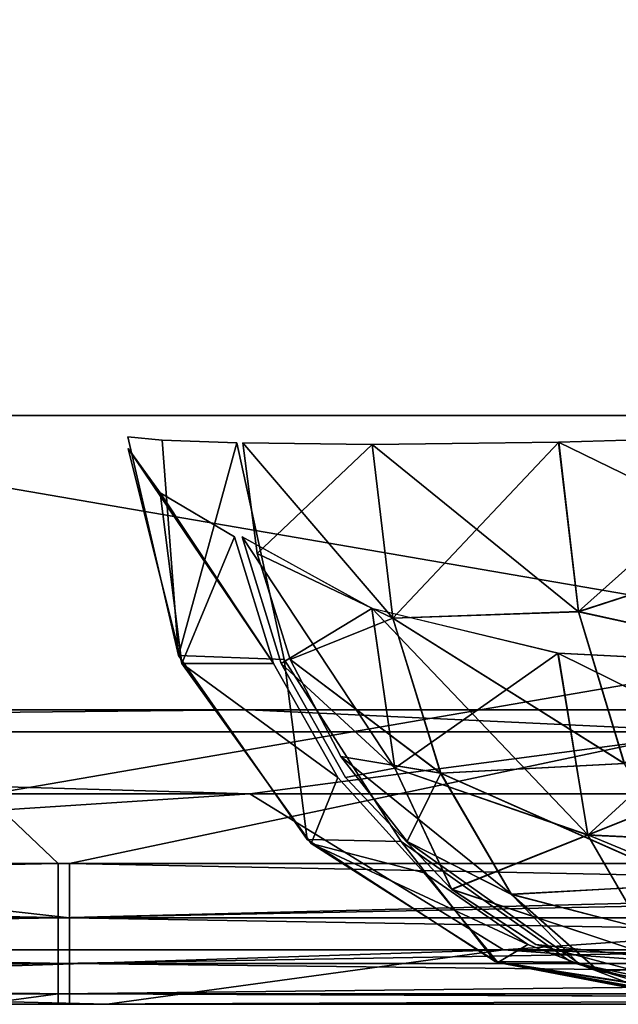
# Model space of a CAD drawing. Header units: millimetres. Extents: x -125 to 125, y -4 to 53.
# Tile 13 of 166: x -78.18 to -76.14, y -2 to 1.34. Entities that reach past the tile are written whole.
import ezdxf

# ---------------------------------------------------------------- set-up
doc = ezdxf.new("R2010")
doc.units = ezdxf.units.MM
doc.header["$LTSCALE"] = 65.185185
for name, color, linetype in [('1', 7, 'CONTINUOUS'), ('100', 7, 'CONTINUOUS'), ('102', 7, 'CONTINUOUS'), ('108', 7, 'CONTINUOUS'), ('112', 7, 'CONTINUOUS'), ('17', 7, 'CONTINUOUS'), ('18', 7, 'CONTINUOUS'), ('19', 7, 'CONTINUOUS'), ('20', 7, 'CONTINUOUS'), ('203', 7, 'CONTINUOUS'), ('205', 7, 'CONTINUOUS'), ('4', 7, 'CONTINUOUS'), ('50', 7, 'CONTINUOUS'), ('51', 7, 'CONTINUOUS'), ('52', 7, 'CONTINUOUS'), ('53', 7, 'CONTINUOUS'), ('84', 7, 'CONTINUOUS'), ('88', 7, 'CONTINUOUS'), ('92', 7, 'CONTINUOUS'), ('96', 7, 'CONTINUOUS')]:
    doc.layers.add(name, color=color, linetype=linetype)

msp = doc.modelspace()

# ---------------------------------------------------------------- linework, layer by layer
at = {"layer": '1', "color": 7, "linetype": 'CONTINUOUS'}
for points in [[(-77.8815, -2, -47.5639), (-86.8875, -2, -47.6198), (-78.0096, -2, -49.334), (-77.8815, -2, -47.5639)], [(-78.0096, -2, -49.334), (-86.8875, -2, -47.6198), (-78.3095, -2, -49.334), (-78.0096, -2, -49.334)], [(-82.2096, -2, 47.5902), (-73.9815, -2, 47.5418), (-78.3095, -2, 49.334), (-82.2096, -2, 47.5902)], [(-78.3095, -2, 49.334), (-73.9815, -2, 47.5418), (-78.0489, -2, 49.334), (-78.3095, -2, 49.334)], [(-78.0489, -2, 49.334), (-73.9815, -2, 47.5418), (-69.1914, -2, 49.334), (-78.0489, -2, 49.334)], [(-69.1914, -2, -49.334), (-77.8815, -2, -47.5639), (-78.0096, -2, -49.334), (-69.1914, -2, -49.334)], [(-68.8754, -2, -47.5142), (-77.8815, -2, -47.5639), (-69.1914, -2, -49.334), (-68.8754, -2, -47.5142)]]:
    msp.add_3dface(points, dxfattribs=at)
at = {"layer": '100', "color": 7, "linetype": 'CONTINUOUS'}
for points in [[(-77.3975, -1.2857, 45.8115), (-85.5385, -1.8146, 46.6661), (-85.9971, -1.2857, 45.8644), (-77.3975, -1.2857, 45.8115)], [(-76.5345, -1.8146, 46.6112), (-85.5385, -1.8146, 46.6661), (-77.3975, -1.2857, 45.8115), (-76.5345, -1.8146, 46.6112)], [(-68.7979, -1.2857, 45.7641), (-76.5345, -1.8146, 46.6112), (-77.3975, -1.2857, 45.8115), (-68.7979, -1.2857, 45.7641)], [(-67.5305, -1.8146, 46.5623), (-76.5345, -1.8146, 46.6112), (-68.7979, -1.2857, 45.7641), (-67.5305, -1.8146, 46.5623)], [(-76.5345, -1.8146, 46.6112), (-82.2096, -2, 47.5902), (-85.5385, -1.8146, 46.6661), (-76.5345, -1.8146, 46.6112)], [(-73.9815, -2, 47.5418), (-82.2096, -2, 47.5902), (-76.5345, -1.8146, 46.6112), (-73.9815, -2, 47.5418)], [(-67.5305, -1.8146, 46.5623), (-73.9815, -2, 47.5418), (-76.5345, -1.8146, 46.6112), (-67.5305, -1.8146, 46.5623)]]:
    msp.add_3dface(points, dxfattribs=at)
at = {"layer": '102', "color": 7, "linetype": 'CONTINUOUS'}
for points in [[(-85.9971, -1.2857, -45.8644), (-85.5385, -1.8146, -46.6661), (-77.3975, -1.2857, -45.8115), (-85.9971, -1.2857, -45.8644)], [(-85.5385, -1.8146, -46.6661), (-76.5345, -1.8146, -46.6112), (-77.3975, -1.2857, -45.8115), (-85.5385, -1.8146, -46.6661)], [(-77.3975, -1.2857, -45.8115), (-76.5345, -1.8146, -46.6112), (-68.7979, -1.2857, -45.7641), (-77.3975, -1.2857, -45.8115)], [(-76.5345, -1.8146, -46.6112), (-67.5305, -1.8146, -46.5623), (-68.7979, -1.2857, -45.7641), (-76.5345, -1.8146, -46.6112)], [(-86.8875, -2, -47.6198), (-77.8815, -2, -47.5639), (-85.5385, -1.8146, -46.6661), (-86.8875, -2, -47.6198)], [(-85.5385, -1.8146, -46.6661), (-77.8815, -2, -47.5639), (-76.5345, -1.8146, -46.6112), (-85.5385, -1.8146, -46.6661)], [(-77.8815, -2, -47.5639), (-68.8754, -2, -47.5142), (-76.5345, -1.8146, -46.6112), (-77.8815, -2, -47.5639)], [(-76.5345, -1.8146, -46.6112), (-68.8754, -2, -47.5142), (-67.5305, -1.8146, -46.5623), (-76.5345, -1.8146, -46.6112)]]:
    msp.add_3dface(points, dxfattribs=at)
at = {"layer": '108', "color": 7, "linetype": 'CONTINUOUS'}
for points in [[(-77.4017, -1, -45.1116), (-86.0017, -1, -45.1645), (-84.7252, -1.0742, -45.5343), (-77.4017, -1, -45.1116)], [(-77.4017, -1, -45.1116), (-84.7252, -1.0742, -45.5343), (-75.8069, -1.0742, -45.4804), (-77.4017, -1, -45.1116)], [(-68.8016, -1, -45.0643), (-77.4017, -1, -45.1116), (-75.8069, -1.0742, -45.4804), (-68.8016, -1, -45.0643)], [(-85.9971, -1.2857, -45.8644), (-77.3975, -1.2857, -45.8115), (-84.7252, -1.0742, -45.5343), (-85.9971, -1.2857, -45.8644)], [(-84.7252, -1.0742, -45.5343), (-77.3975, -1.2857, -45.8115), (-75.8069, -1.0742, -45.4804), (-84.7252, -1.0742, -45.5343)], [(-77.3975, -1.2857, -45.8115), (-68.7979, -1.2857, -45.7641), (-75.8069, -1.0742, -45.4804), (-77.3975, -1.2857, -45.8115)]]:
    msp.add_3dface(points, dxfattribs=at)
at = {"layer": '112', "color": 7, "linetype": 'CONTINUOUS'}
for points in [[(-86.0017, -1, 45.1645), (-77.4017, -1, 45.1116), (-84.7252, -1.0742, 45.5343), (-86.0017, -1, 45.1645)], [(-77.4017, -1, 45.1116), (-75.8069, -1.0742, 45.4804), (-84.7252, -1.0742, 45.5343), (-77.4017, -1, 45.1116)], [(-77.4017, -1, 45.1116), (-68.8016, -1, 45.0643), (-75.8069, -1.0742, 45.4804), (-77.4017, -1, 45.1116)], [(-77.3975, -1.2857, 45.8115), (-85.9971, -1.2857, 45.8644), (-84.7252, -1.0742, 45.5343), (-77.3975, -1.2857, 45.8115)], [(-75.8069, -1.0742, 45.4804), (-77.3975, -1.2857, 45.8115), (-84.7252, -1.0742, 45.5343), (-75.8069, -1.0742, 45.4804)], [(-68.7979, -1.2857, 45.7641), (-77.3975, -1.2857, 45.8115), (-75.8069, -1.0742, 45.4804), (-68.7979, -1.2857, 45.7641)]]:
    msp.add_3dface(points, dxfattribs=at)
at = {"layer": '17', "color": 7, "linetype": 'CONTINUOUS'}
for points in [[(-77.8117, -0.0734, 34.2893), (-77.6393, -0.8159, 34.2803), (-77.695, -0.0847, 35.0586), (-77.8117, -0.0734, 34.2893)], [(-77.695, -0.0847, 35.0586), (-77.6393, -0.8159, 34.2803), (-77.4416, -0.0927, 35.7691), (-77.695, -0.0847, 35.0586)], [(-77.4416, -0.0927, 35.7691), (-77.6393, -0.8159, 34.2803), (-77.2805, -0.8292, 35.6939), (-77.4416, -0.0927, 35.7691)], [(-77.6393, -0.8159, 34.2803), (-77.202, -1.4399, 34.2572), (-77.2805, -0.8292, 35.6939), (-77.6393, -0.8159, 34.2803)], [(-77.2805, -0.8292, 35.6939), (-77.202, -1.4399, 34.2572), (-76.8826, -1.4466, 35.5083), (-77.2805, -0.8292, 35.6939)], [(-77.202, -1.4399, 34.2572), (-76.5632, -1.8547, 34.2235), (-76.8826, -1.4466, 35.5083), (-77.202, -1.4399, 34.2572)], [(-76.8826, -1.4466, 35.5083), (-76.5632, -1.8547, 34.2235), (-76.3053, -1.8565, 35.2389), (-76.8826, -1.4466, 35.5083)], [(-76.5632, -1.8547, 34.2235), (-75.8159, -2, 34.1842), (-76.3053, -1.8565, 35.2389), (-76.5632, -1.8547, 34.2235)], [(-75.7577, -2, 34.569), (-75.6311, -2, 34.9244), (-76.3053, -1.8565, 35.2389), (-75.7577, -2, 34.569)], [(-75.8159, -2, 34.1842), (-75.7577, -2, 34.569), (-76.3053, -1.8565, 35.2389), (-75.8159, -2, 34.1842)]]:
    msp.add_3dface(points, dxfattribs=at)
at = {"layer": '18', "color": 7, "linetype": 'CONTINUOUS'}
for points in [[(-77.3168, -0.8422, 32.6449), (-77.8107, -0.1128, 34.0402), (-77.7016, -0.2636, 33.3145), (-77.3168, -0.8422, 32.6449)], [(-77.6278, -0.8429, 34.0487), (-77.8107, -0.1128, 34.0402), (-77.3168, -0.8422, 32.6449), (-77.6278, -0.8429, 34.0487)], [(-77.4491, -0.4119, 32.5902), (-77.3168, -0.8422, 32.6449), (-77.7016, -0.2636, 33.3145), (-77.4491, -0.4119, 32.5902)], [(-77.0984, -1.2292, 32.7352), (-77.6278, -0.8429, 34.0487), (-77.3168, -0.8422, 32.6449), (-77.0984, -1.2292, 32.7352)], [(-77.1883, -1.4536, 34.0691), (-77.6278, -0.8429, 34.0487), (-77.0984, -1.2292, 32.7352), (-77.1883, -1.4536, 34.0691)], [(-76.805, -1.553, 32.8565), (-77.1883, -1.4536, 34.0691), (-77.0984, -1.2292, 32.7352), (-76.805, -1.553, 32.8565)], [(-76.4518, -1.797, 33.0026), (-77.1883, -1.4536, 34.0691), (-76.805, -1.553, 32.8565), (-76.4518, -1.797, 33.0026)], [(-76.5544, -1.8584, 34.0985), (-77.1883, -1.4536, 34.0691), (-76.4518, -1.797, 33.0026), (-76.5544, -1.8584, 34.0985)], [(-76.0568, -1.9486, 33.1659), (-76.5544, -1.8584, 34.0985), (-76.4518, -1.797, 33.0026), (-76.0568, -1.9486, 33.1659)], [(-75.7641, -2, 33.7347), (-75.816, -2, 34.1327), (-76.5544, -1.8584, 34.0985), (-75.7641, -2, 33.7347)], [(-75.6404, -2, 33.338), (-76.5544, -1.8584, 34.0985), (-76.0568, -1.9486, 33.1659), (-75.6404, -2, 33.338)], [(-75.6404, -2, 33.338), (-75.7641, -2, 33.7347), (-76.5544, -1.8584, 34.0985), (-75.6404, -2, 33.338)]]:
    msp.add_3dface(points, dxfattribs=at)
at = {"layer": '19', "color": 7, "linetype": 'CONTINUOUS'}
for points in [[(-76.9044, -1.1979, 32.3255), (-77.4227, -0.4119, 32.5263), (-76.9828, -0.6552, 31.9715), (-76.9044, -1.1979, 32.3255)], [(-77.2904, -0.8422, 32.581), (-77.4227, -0.4119, 32.5263), (-76.9044, -1.1979, 32.3255), (-77.2904, -0.8422, 32.581)], [(-76.9828, -0.6552, 31.9715), (-76.3498, -0.807, 31.5986), (-76.2485, -1.4248, 32.0222), (-76.9828, -0.6552, 31.9715)], [(-76.9044, -1.1979, 32.3255), (-76.9828, -0.6552, 31.9715), (-76.2485, -1.4248, 32.0222), (-76.9044, -1.1979, 32.3255)], [(-76.3498, -0.807, 31.5986), (-75.614, -1.1709, 31.6527), (-76.2485, -1.4248, 32.0222), (-76.3498, -0.807, 31.5986)], [(-75.614, -0.8452, 31.4615), (-75.614, -1.1709, 31.6527), (-76.3498, -0.807, 31.5986), (-75.614, -0.8452, 31.4615)], [(-77.072, -1.2292, 32.6713), (-77.2904, -0.8422, 32.581), (-76.9044, -1.1979, 32.3255), (-77.072, -1.2292, 32.6713)], [(-76.7118, -1.609, 32.8202), (-77.072, -1.2292, 32.6713), (-76.9044, -1.1979, 32.3255), (-76.7118, -1.609, 32.8202)], [(-76.7118, -1.609, 32.8202), (-76.9044, -1.1979, 32.3255), (-76.2485, -1.4248, 32.0222), (-76.7118, -1.609, 32.8202)], [(-75.614, -1.1709, 31.6527), (-75.614, -1.4547, 31.9017), (-76.2485, -1.4248, 32.0222), (-75.614, -1.1709, 31.6527)], [(-76.0064, -1.8429, 32.6036), (-76.7118, -1.609, 32.8202), (-76.2485, -1.4248, 32.0222), (-76.0064, -1.8429, 32.6036)], [(-75.614, -1.6868, 32.1995), (-76.0064, -1.8429, 32.6036), (-76.2485, -1.4248, 32.0222), (-75.614, -1.6868, 32.1995)], [(-75.614, -1.4547, 31.9017), (-75.614, -1.6868, 32.1995), (-76.2485, -1.4248, 32.0222), (-75.614, -1.4547, 31.9017)], [(-76.4254, -1.797, 32.9387), (-76.7118, -1.609, 32.8202), (-76.0064, -1.8429, 32.6036), (-76.4254, -1.797, 32.9387)], [(-75.6602, -1.9994, 33.2551), (-76.4254, -1.797, 32.9387), (-76.0064, -1.8429, 32.6036), (-75.6602, -1.9994, 33.2551)]]:
    msp.add_3dface(points, dxfattribs=at)
at = {"layer": '20', "color": 7, "linetype": 'CONTINUOUS'}
for points in [[(-76.981, -0.0986, 36.4219), (-77.421, -0.0927, 35.8133), (-77.3723, -0.4694, 35.7906), (-76.981, -0.0986, 36.4219)], [(-76.9106, -0.6891, 36.3232), (-76.981, -0.0986, 36.4219), (-77.3723, -0.4694, 35.7906), (-76.9106, -0.6891, 36.3232)], [(-76.347, -0.0906, 36.8259), (-76.981, -0.0986, 36.4219), (-76.9106, -0.6891, 36.3232), (-76.347, -0.0906, 36.8259)], [(-76.2796, -0.6663, 36.7316), (-76.347, -0.0906, 36.8259), (-76.9106, -0.6891, 36.3232), (-76.2796, -0.6663, 36.7316)], [(-76.2796, -0.6663, 36.7316), (-75.6105, -0.0698, 36.9674), (-76.347, -0.0906, 36.8259), (-76.2796, -0.6663, 36.7316)], [(-75.6105, -0.4499, 36.9174), (-75.6105, -0.0698, 36.9674), (-76.2796, -0.6663, 36.7316), (-75.6105, -0.4499, 36.9174)], [(-75.6105, -0.8135, 36.7957), (-75.6105, -0.4499, 36.9174), (-76.2796, -0.6663, 36.7316), (-75.6105, -0.8135, 36.7957)], [(-77.2598, -0.8292, 35.7382), (-76.9106, -0.6891, 36.3232), (-77.3723, -0.4694, 35.7906), (-77.2598, -0.8292, 35.7382)], [(-76.1241, -1.1821, 36.4979), (-76.2796, -0.6663, 36.7316), (-76.9106, -0.6891, 36.3232), (-76.1241, -1.1821, 36.4979)], [(-76.1241, -1.1821, 36.4979), (-75.6105, -0.8135, 36.7957), (-76.2796, -0.6663, 36.7316), (-76.1241, -1.1821, 36.4979)], [(-76.7476, -1.215, 36.078), (-76.9106, -0.6891, 36.3232), (-77.2598, -0.8292, 35.7382), (-76.7476, -1.215, 36.078)], [(-76.7476, -1.215, 36.078), (-76.1241, -1.1821, 36.4979), (-76.9106, -0.6891, 36.3232), (-76.7476, -1.215, 36.078)], [(-77.0877, -1.1589, 35.6578), (-76.7476, -1.215, 36.078), (-77.2598, -0.8292, 35.7382), (-77.0877, -1.1589, 35.6578)], [(-76.862, -1.4466, 35.5525), (-76.7476, -1.215, 36.078), (-77.0877, -1.1589, 35.6578), (-76.862, -1.4466, 35.5525)], [(-75.8943, -1.5919, 36.1456), (-76.1241, -1.1821, 36.4979), (-76.7476, -1.215, 36.078), (-75.8943, -1.5919, 36.1456)], [(-76.5074, -1.627, 35.7093), (-76.7476, -1.215, 36.078), (-76.862, -1.4466, 35.5525), (-76.5074, -1.627, 35.7093)], [(-76.5074, -1.627, 35.7093), (-75.8943, -1.5919, 36.1456), (-76.7476, -1.215, 36.078), (-76.5074, -1.627, 35.7093)], [(-76.2846, -1.8565, 35.2832), (-76.5074, -1.627, 35.7093), (-76.862, -1.4466, 35.5525), (-76.2846, -1.8565, 35.2832)], [(-75.6105, -1.8593, 35.7056), (-75.8943, -1.5919, 36.1456), (-76.5074, -1.627, 35.7093), (-75.6105, -1.8593, 35.7056)], [(-76.2104, -1.8872, 35.2485), (-76.5074, -1.627, 35.7093), (-76.2846, -1.8565, 35.2832), (-76.2104, -1.8872, 35.2485)], [(-76.2104, -1.8872, 35.2485), (-75.6105, -1.8593, 35.7056), (-76.5074, -1.627, 35.7093), (-76.2104, -1.8872, 35.2485)], [(-75.6105, -2, 34.9686), (-75.6105, -1.8593, 35.7056), (-76.2104, -1.8872, 35.2485), (-75.6105, -2, 34.9686)]]:
    msp.add_3dface(points, dxfattribs=at)
at = {"layer": '203', "color": 7, "linetype": 'CONTINUOUS'}
for points in [[(-80.3571, 0, 50), (-71.4286, 0, 50), (-80.3411, 2.8561, 49.9751), (-80.3571, 0, 50)], [(-80.3411, 2.8561, 49.9751), (-71.4286, 0, 50), (-71.4143, 2.8561, 49.9751), (-80.3411, 2.8561, 49.9751)]]:
    msp.add_3dface(points, dxfattribs=at)
at = {"layer": '205', "color": 7, "linetype": 'CONTINUOUS'}
for points in [[(-71.4286, 0, -50), (-80.3571, 0, -50), (-80.3411, 2.8561, -49.9751), (-71.4286, 0, -50)], [(-71.4143, 2.8561, -49.9751), (-71.4286, 0, -50), (-80.3411, 2.8561, -49.9751), (-71.4143, 2.8561, -49.9751)]]:
    msp.add_3dface(points, dxfattribs=at)
at = {"layer": '4', "color": 7, "linetype": 'CONTINUOUS'}
for points in [[(-86.0017, -1, -45.1645), (-77.4017, -1, -45.1116), (-84.5955, -1, -36.2611), (-86.0017, -1, -45.1645)], [(-86.0017, -1, 45.1645), (-84.6084, -1, 37.1782), (-77.4017, -1, 45.1116), (-86.0017, -1, 45.1645)], [(-84.6084, -1, 37.1782), (-84.5031, -1, 27.9983), (-75.7022, -1, 37.1782), (-84.6084, -1, 37.1782)], [(-84.6084, -1, 37.1782), (-75.7022, -1, 37.1782), (-77.4017, -1, 45.1116), (-84.6084, -1, 37.1782)], [(-84.5955, -1, -36.2611), (-77.4017, -1, -45.1116), (-75.6907, -1, -36.2611), (-84.5955, -1, -36.2611)], [(-84.5955, -1, -36.2611), (-75.6907, -1, -36.2611), (-84.4934, -1, -27.0812), (-84.5955, -1, -36.2611)], [(-84.5031, -1, 27.9983), (-75.608, -1, 27.9983), (-75.7022, -1, 37.1782), (-84.5031, -1, 27.9983)], [(-84.5031, -1, 27.9983), (-84.4274, -1, 18.8184), (-75.608, -1, 27.9983), (-84.5031, -1, 27.9983)], [(-84.4934, -1, -27.0812), (-75.6907, -1, -36.2611), (-75.5994, -1, -27.0812), (-84.4934, -1, -27.0812)], [(-84.4934, -1, -27.0812), (-75.5994, -1, -27.0812), (-84.421, -1, -17.9013), (-84.4934, -1, -27.0812)], [(-84.4274, -1, 18.8184), (-75.5403, -1, 18.8184), (-75.608, -1, 27.9983), (-84.4274, -1, 18.8184)], [(-84.4274, -1, 18.8184), (-84.3814, -1, 9.6384), (-75.5403, -1, 18.8184), (-84.4274, -1, 18.8184)], [(-84.421, -1, -17.9013), (-75.5346, -1, -17.9013), (-84.3782, -1, -8.7214), (-84.421, -1, -17.9013)], [(-84.421, -1, -17.9013), (-75.5994, -1, -27.0812), (-75.5346, -1, -17.9013), (-84.421, -1, -17.9013)], [(-84.3814, -1, 9.6384), (-84.365, -1, 0.4585), (-75.4992, -1, 9.6384), (-84.3814, -1, 9.6384)], [(-84.3814, -1, 9.6384), (-75.4992, -1, 9.6384), (-75.5403, -1, 18.8184), (-84.3814, -1, 9.6384)], [(-84.3782, -1, -8.7214), (-75.5346, -1, -17.9013), (-75.4963, -1, -8.7214), (-84.3782, -1, -8.7214)], [(-84.3782, -1, -8.7214), (-75.4963, -1, -8.7214), (-84.365, -1, 0.4585), (-84.3782, -1, -8.7214)], [(-84.365, -1, 0.4585), (-75.4845, -1, 0.4585), (-75.4992, -1, 9.6384), (-84.365, -1, 0.4585)], [(-84.365, -1, 0.4585), (-75.4963, -1, -8.7214), (-75.4845, -1, 0.4585), (-84.365, -1, 0.4585)], [(-77.4017, -1, -45.1116), (-68.8016, -1, -45.0643), (-75.6907, -1, -36.2611), (-77.4017, -1, -45.1116)], [(-77.4017, -1, 45.1116), (-75.7022, -1, 37.1782), (-68.8016, -1, 45.0643), (-77.4017, -1, 45.1116)]]:
    msp.add_3dface(points, dxfattribs=at)
at = {"layer": '50', "color": 7, "linetype": 'CONTINUOUS'}
for points in [[(-77.8117, -0.0734, -34.2893), (-77.695, -0.0847, -35.0586), (-77.6393, -0.8159, -34.2803), (-77.8117, -0.0734, -34.2893)], [(-77.695, -0.0847, -35.0586), (-77.4416, -0.0927, -35.7691), (-77.6393, -0.8159, -34.2803), (-77.695, -0.0847, -35.0586)], [(-77.4416, -0.0927, -35.7691), (-77.2805, -0.8292, -35.6939), (-77.6393, -0.8159, -34.2803), (-77.4416, -0.0927, -35.7691)], [(-77.6393, -0.8159, -34.2803), (-77.2805, -0.8292, -35.6939), (-77.202, -1.4399, -34.2572), (-77.6393, -0.8159, -34.2803)], [(-77.2805, -0.8292, -35.6939), (-76.8826, -1.4466, -35.5083), (-77.202, -1.4399, -34.2572), (-77.2805, -0.8292, -35.6939)], [(-77.202, -1.4399, -34.2572), (-76.8826, -1.4466, -35.5083), (-76.5632, -1.8547, -34.2235), (-77.202, -1.4399, -34.2572)], [(-76.8826, -1.4466, -35.5083), (-76.3053, -1.8565, -35.2389), (-76.5632, -1.8547, -34.2235), (-76.8826, -1.4466, -35.5083)], [(-76.3053, -1.8565, -35.2389), (-75.6311, -2, -34.9244), (-76.5632, -1.8547, -34.2235), (-76.3053, -1.8565, -35.2389)], [(-75.6311, -2, -34.9244), (-75.7577, -2, -34.569), (-76.5632, -1.8547, -34.2235), (-75.6311, -2, -34.9244)], [(-75.7577, -2, -34.569), (-75.8159, -2, -34.1842), (-76.5632, -1.8547, -34.2235), (-75.7577, -2, -34.569)]]:
    msp.add_3dface(points, dxfattribs=at)
at = {"layer": '51', "color": 7, "linetype": 'CONTINUOUS'}
for points in [[(-77.7016, -0.2636, -33.3145), (-77.8107, -0.1128, -34.0402), (-77.6278, -0.8429, -34.0487), (-77.7016, -0.2636, -33.3145)], [(-77.4491, -0.4119, -32.5902), (-77.7016, -0.2636, -33.3145), (-77.6278, -0.8429, -34.0487), (-77.4491, -0.4119, -32.5902)], [(-77.3168, -0.8422, -32.6449), (-77.4491, -0.4119, -32.5902), (-77.6278, -0.8429, -34.0487), (-77.3168, -0.8422, -32.6449)], [(-77.0984, -1.2292, -32.7352), (-77.3168, -0.8422, -32.6449), (-77.6278, -0.8429, -34.0487), (-77.0984, -1.2292, -32.7352)], [(-77.1883, -1.4536, -34.0691), (-77.0984, -1.2292, -32.7352), (-77.6278, -0.8429, -34.0487), (-77.1883, -1.4536, -34.0691)], [(-76.805, -1.553, -32.8565), (-77.0984, -1.2292, -32.7352), (-77.1883, -1.4536, -34.0691), (-76.805, -1.553, -32.8565)], [(-76.5544, -1.8584, -34.0985), (-76.805, -1.553, -32.8565), (-77.1883, -1.4536, -34.0691), (-76.5544, -1.8584, -34.0985)], [(-76.4518, -1.797, -33.0026), (-76.805, -1.553, -32.8565), (-76.5544, -1.8584, -34.0985), (-76.4518, -1.797, -33.0026)], [(-76.0568, -1.9486, -33.1659), (-76.4518, -1.797, -33.0026), (-76.5544, -1.8584, -34.0985), (-76.0568, -1.9486, -33.1659)], [(-75.816, -2, -34.1327), (-76.0568, -1.9486, -33.1659), (-76.5544, -1.8584, -34.0985), (-75.816, -2, -34.1327)]]:
    msp.add_3dface(points, dxfattribs=at)
at = {"layer": '52', "color": 7, "linetype": 'CONTINUOUS'}
for points in [[(-76.9823, -0.6554, -31.971), (-77.4227, -0.4119, -32.5263), (-77.2904, -0.8422, -32.581), (-76.9823, -0.6554, -31.971)], [(-76.9038, -1.1985, -32.3254), (-76.9823, -0.6554, -31.971), (-77.2904, -0.8422, -32.581), (-76.9038, -1.1985, -32.3254)], [(-76.9823, -0.6554, -31.971), (-76.9038, -1.1985, -32.3254), (-76.3491, -0.8071, -31.5984), (-76.9823, -0.6554, -31.971)], [(-76.3491, -0.8071, -31.5984), (-76.9038, -1.1985, -32.3254), (-76.2477, -1.4251, -32.0221), (-76.3491, -0.8071, -31.5984)], [(-75.614, -0.8452, -31.4615), (-76.3491, -0.8071, -31.5984), (-76.2477, -1.4251, -32.0221), (-75.614, -0.8452, -31.4615)], [(-77.072, -1.2292, -32.6713), (-76.9038, -1.1985, -32.3254), (-77.2904, -0.8422, -32.581), (-77.072, -1.2292, -32.6713)], [(-75.614, -1.1709, -31.6527), (-75.614, -0.8452, -31.4615), (-76.2477, -1.4251, -32.0221), (-75.614, -1.1709, -31.6527)], [(-76.7109, -1.6097, -32.8206), (-76.9038, -1.1985, -32.3254), (-77.072, -1.2292, -32.6713), (-76.7109, -1.6097, -32.8206)], [(-76.9038, -1.1985, -32.3254), (-76.7109, -1.6097, -32.8206), (-76.2477, -1.4251, -32.0221), (-76.9038, -1.1985, -32.3254)], [(-75.614, -1.4547, -31.9017), (-75.614, -1.1709, -31.6527), (-76.2477, -1.4251, -32.0221), (-75.614, -1.4547, -31.9017)], [(-76.2477, -1.4251, -32.0221), (-76.7109, -1.6097, -32.8206), (-76.0054, -1.8432, -32.6038), (-76.2477, -1.4251, -32.0221)], [(-75.614, -1.4547, -31.9017), (-76.2477, -1.4251, -32.0221), (-76.0054, -1.8432, -32.6038), (-75.614, -1.4547, -31.9017)], [(-76.0054, -1.8432, -32.6038), (-76.7109, -1.6097, -32.8206), (-76.4254, -1.797, -32.9387), (-76.0054, -1.8432, -32.6038)], [(-75.659, -1.9994, -33.2556), (-76.0054, -1.8432, -32.6038), (-76.4254, -1.797, -32.9387), (-75.659, -1.9994, -33.2556)]]:
    msp.add_3dface(points, dxfattribs=at)
at = {"layer": '53', "color": 7, "linetype": 'CONTINUOUS'}
for points in [[(-76.9815, -0.0986, -36.4214), (-76.9112, -0.6887, -36.3228), (-77.421, -0.0927, -35.8133), (-76.9815, -0.0986, -36.4214)], [(-77.421, -0.0927, -35.8133), (-76.9112, -0.6887, -36.3228), (-77.3723, -0.4694, -35.7906), (-77.421, -0.0927, -35.8133)], [(-76.3477, -0.0906, -36.8256), (-76.2803, -0.6667, -36.7313), (-76.9815, -0.0986, -36.4214), (-76.3477, -0.0906, -36.8256)], [(-76.9815, -0.0986, -36.4214), (-76.2803, -0.6667, -36.7313), (-76.9112, -0.6887, -36.3228), (-76.9815, -0.0986, -36.4214)], [(-75.6105, -0.0698, -36.9674), (-75.6105, -0.4499, -36.9174), (-76.3477, -0.0906, -36.8256), (-75.6105, -0.0698, -36.9674)], [(-76.3477, -0.0906, -36.8256), (-75.6105, -0.4499, -36.9174), (-76.2803, -0.6667, -36.7313), (-76.3477, -0.0906, -36.8256)], [(-75.6105, -0.4499, -36.9174), (-75.6105, -0.8135, -36.7957), (-76.2803, -0.6667, -36.7313), (-75.6105, -0.4499, -36.9174)], [(-77.3723, -0.4694, -35.7906), (-76.9112, -0.6887, -36.3228), (-77.2598, -0.8292, -35.7382), (-77.3723, -0.4694, -35.7906)], [(-76.2803, -0.6667, -36.7313), (-76.1246, -1.1827, -36.4973), (-76.9112, -0.6887, -36.3228), (-76.2803, -0.6667, -36.7313)], [(-76.2803, -0.6667, -36.7313), (-75.6105, -0.8135, -36.7957), (-76.1246, -1.1827, -36.4973), (-76.2803, -0.6667, -36.7313)], [(-76.9112, -0.6887, -36.3228), (-76.7484, -1.2145, -36.0778), (-77.2598, -0.8292, -35.7382), (-76.9112, -0.6887, -36.3228)], [(-76.9112, -0.6887, -36.3228), (-76.1246, -1.1827, -36.4973), (-76.7484, -1.2145, -36.0778), (-76.9112, -0.6887, -36.3228)], [(-77.2598, -0.8292, -35.7382), (-76.7484, -1.2145, -36.0778), (-77.0877, -1.1589, -35.6578), (-77.2598, -0.8292, -35.7382)], [(-76.7484, -1.2145, -36.0778), (-76.5084, -1.6263, -35.7095), (-77.0877, -1.1589, -35.6578), (-76.7484, -1.2145, -36.0778)], [(-77.0877, -1.1589, -35.6578), (-76.5084, -1.6263, -35.7095), (-76.862, -1.4466, -35.5525), (-77.0877, -1.1589, -35.6578)], [(-76.1246, -1.1827, -36.4973), (-75.8946, -1.5926, -36.1446), (-76.7484, -1.2145, -36.0778), (-76.1246, -1.1827, -36.4973)], [(-76.7484, -1.2145, -36.0778), (-75.8946, -1.5926, -36.1446), (-76.5084, -1.6263, -35.7095), (-76.7484, -1.2145, -36.0778)], [(-76.862, -1.4466, -35.5525), (-76.5084, -1.6263, -35.7095), (-76.2846, -1.8565, -35.2832), (-76.862, -1.4466, -35.5525)], [(-75.8946, -1.5926, -36.1446), (-75.6105, -1.8598, -35.7043), (-76.5084, -1.6263, -35.7095), (-75.8946, -1.5926, -36.1446)], [(-76.5084, -1.6263, -35.7095), (-76.2117, -1.8868, -35.2491), (-76.2846, -1.8565, -35.2832), (-76.5084, -1.6263, -35.7095)], [(-76.5084, -1.6263, -35.7095), (-75.6105, -1.8598, -35.7043), (-76.2117, -1.8868, -35.2491), (-76.5084, -1.6263, -35.7095)], [(-75.6105, -1.8598, -35.7043), (-75.6105, -2, -34.9686), (-76.2117, -1.8868, -35.2491), (-75.6105, -1.8598, -35.7043)]]:
    msp.add_3dface(points, dxfattribs=at)
at = {"layer": '84', "color": 7, "linetype": 'CONTINUOUS'}
for points in [[(-70.8, 0, -49.9), (-79.65, -1.5218, -49.8336), (-79.65, 0, -49.9), (-70.8, 0, -49.9)], [(-78.0096, -1.5218, -49.8336), (-79.65, -1.5218, -49.8336), (-70.8, 0, -49.9), (-78.0096, -1.5218, -49.8336)], [(-70.8, -1.5218, -49.8336), (-78.0096, -1.5218, -49.8336), (-70.8, 0, -49.9), (-70.8, -1.5218, -49.8336)]]:
    msp.add_3dface(points, dxfattribs=at)
at = {"layer": '88', "color": 7, "linetype": 'CONTINUOUS'}
for points in [[(-79.65, -1.5218, 49.8336), (-78.0489, -1.5218, 49.8336), (-79.65, 0, 49.9), (-79.65, -1.5218, 49.8336)], [(-79.65, 0, 49.9), (-70.8, -1.5218, 49.8336), (-70.8, 0, 49.9), (-79.65, 0, 49.9)], [(-78.0489, -1.5218, 49.8336), (-70.8, -1.5218, 49.8336), (-79.65, 0, 49.9), (-78.0489, -1.5218, 49.8336)]]:
    msp.add_3dface(points, dxfattribs=at)
at = {"layer": '92', "color": 7, "linetype": 'CONTINUOUS'}
for points in [[(-87.1895, -1.5218, -49.8336), (-79.65, -1.5218, -49.8336), (-78.0096, -1.7064, -49.7895), (-87.1895, -1.5218, -49.8336)], [(-87.1895, -1.7064, -49.7895), (-87.1895, -1.5218, -49.8336), (-78.0096, -1.7064, -49.7895), (-87.1895, -1.7064, -49.7895)], [(-79.65, -1.5218, -49.8336), (-78.0096, -1.5218, -49.8336), (-78.0096, -1.7064, -49.7895), (-79.65, -1.5218, -49.8336)], [(-78.0096, -1.5218, -49.8336), (-70.8, -1.5218, -49.8336), (-68.8297, -1.7064, -49.7895), (-78.0096, -1.5218, -49.8336)], [(-78.0096, -1.7064, -49.7895), (-78.0096, -1.5218, -49.8336), (-68.8297, -1.7064, -49.7895), (-78.0096, -1.7064, -49.7895)], [(-78.0096, -1.8612, -49.6798), (-87.1895, -1.7064, -49.7895), (-78.0096, -1.7064, -49.7895), (-78.0096, -1.8612, -49.6798)], [(-87.1895, -1.8612, -49.6798), (-87.1895, -1.7064, -49.7895), (-78.0096, -1.8612, -49.6798), (-87.1895, -1.8612, -49.6798)], [(-78.0096, -1.8612, -49.6798), (-78.0096, -1.7064, -49.7895), (-68.8297, -1.8612, -49.6798), (-78.0096, -1.8612, -49.6798)], [(-68.8297, -1.8612, -49.6798), (-78.0096, -1.7064, -49.7895), (-68.8297, -1.7064, -49.7895), (-68.8297, -1.8612, -49.6798)], [(-78.0096, -1.964, -49.5203), (-87.1895, -1.8612, -49.6798), (-78.0096, -1.8612, -49.6798), (-78.0096, -1.964, -49.5203)], [(-87.1895, -1.964, -49.5203), (-87.1895, -1.8612, -49.6798), (-78.0096, -1.964, -49.5203), (-87.1895, -1.964, -49.5203)], [(-78.0096, -1.964, -49.5203), (-78.0096, -1.8612, -49.6798), (-68.8297, -1.964, -49.5203), (-78.0096, -1.964, -49.5203)], [(-68.8297, -1.964, -49.5203), (-78.0096, -1.8612, -49.6798), (-68.8297, -1.8612, -49.6798), (-68.8297, -1.964, -49.5203)], [(-78.0096, -2, -49.334), (-87.1895, -1.964, -49.5203), (-78.0096, -1.964, -49.5203), (-78.0096, -2, -49.334)], [(-78.0096, -2, -49.334), (-78.3095, -2, -49.334), (-87.1895, -1.964, -49.5203), (-78.0096, -2, -49.334)], [(-68.8297, -2, -49.334), (-69.1914, -2, -49.334), (-78.0096, -1.964, -49.5203), (-68.8297, -2, -49.334)], [(-68.8297, -2, -49.334), (-78.0096, -1.964, -49.5203), (-68.8297, -1.964, -49.5203), (-68.8297, -2, -49.334)], [(-69.1914, -2, -49.334), (-78.0096, -2, -49.334), (-78.0096, -1.964, -49.5203), (-69.1914, -2, -49.334)]]:
    msp.add_3dface(points, dxfattribs=at)
at = {"layer": '96', "color": 7, "linetype": 'CONTINUOUS'}
for points in [[(-78.0489, -1.5218, 49.8336), (-79.65, -1.5218, 49.8336), (-87.2288, -1.7064, 49.7895), (-78.0489, -1.5218, 49.8336)], [(-78.0489, -1.7064, 49.7895), (-78.0489, -1.5218, 49.8336), (-87.2288, -1.7064, 49.7895), (-78.0489, -1.7064, 49.7895)], [(-68.869, -1.5218, 49.8336), (-70.8, -1.5218, 49.8336), (-78.0489, -1.7064, 49.7895), (-68.869, -1.5218, 49.8336)], [(-68.869, -1.7064, 49.7895), (-68.869, -1.5218, 49.8336), (-78.0489, -1.7064, 49.7895), (-68.869, -1.7064, 49.7895)], [(-70.8, -1.5218, 49.8336), (-78.0489, -1.5218, 49.8336), (-78.0489, -1.7064, 49.7895), (-70.8, -1.5218, 49.8336)], [(-78.0489, -1.8612, 49.6798), (-78.0489, -1.7064, 49.7895), (-87.2288, -1.8612, 49.6798), (-78.0489, -1.8612, 49.6798)], [(-87.2288, -1.8612, 49.6798), (-78.0489, -1.7064, 49.7895), (-87.2288, -1.7064, 49.7895), (-87.2288, -1.8612, 49.6798)], [(-78.0489, -1.8612, 49.6798), (-68.869, -1.7064, 49.7895), (-78.0489, -1.7064, 49.7895), (-78.0489, -1.8612, 49.6798)], [(-68.869, -1.8612, 49.6798), (-68.869, -1.7064, 49.7895), (-78.0489, -1.8612, 49.6798), (-68.869, -1.8612, 49.6798)], [(-78.0489, -1.964, 49.5203), (-78.0489, -1.8612, 49.6798), (-87.2288, -1.964, 49.5203), (-78.0489, -1.964, 49.5203)], [(-87.2288, -1.964, 49.5203), (-78.0489, -1.8612, 49.6798), (-87.2288, -1.8612, 49.6798), (-87.2288, -1.964, 49.5203)], [(-78.0489, -1.964, 49.5203), (-68.869, -1.8612, 49.6798), (-78.0489, -1.8612, 49.6798), (-78.0489, -1.964, 49.5203)], [(-68.869, -1.964, 49.5203), (-68.869, -1.8612, 49.6798), (-78.0489, -1.964, 49.5203), (-68.869, -1.964, 49.5203)], [(-87.2288, -2, 49.334), (-78.0489, -1.964, 49.5203), (-87.2288, -1.964, 49.5203), (-87.2288, -2, 49.334)], [(-87.2288, -2, 49.334), (-78.3095, -2, 49.334), (-78.0489, -1.964, 49.5203), (-87.2288, -2, 49.334)], [(-78.3095, -2, 49.334), (-78.0489, -2, 49.334), (-78.0489, -1.964, 49.5203), (-78.3095, -2, 49.334)], [(-78.0489, -2, 49.334), (-68.869, -1.964, 49.5203), (-78.0489, -1.964, 49.5203), (-78.0489, -2, 49.334)], [(-78.0489, -2, 49.334), (-69.1914, -2, 49.334), (-68.869, -1.964, 49.5203), (-78.0489, -2, 49.334)]]:
    msp.add_3dface(points, dxfattribs=at)

doc.saveas('drawing.dxf')
